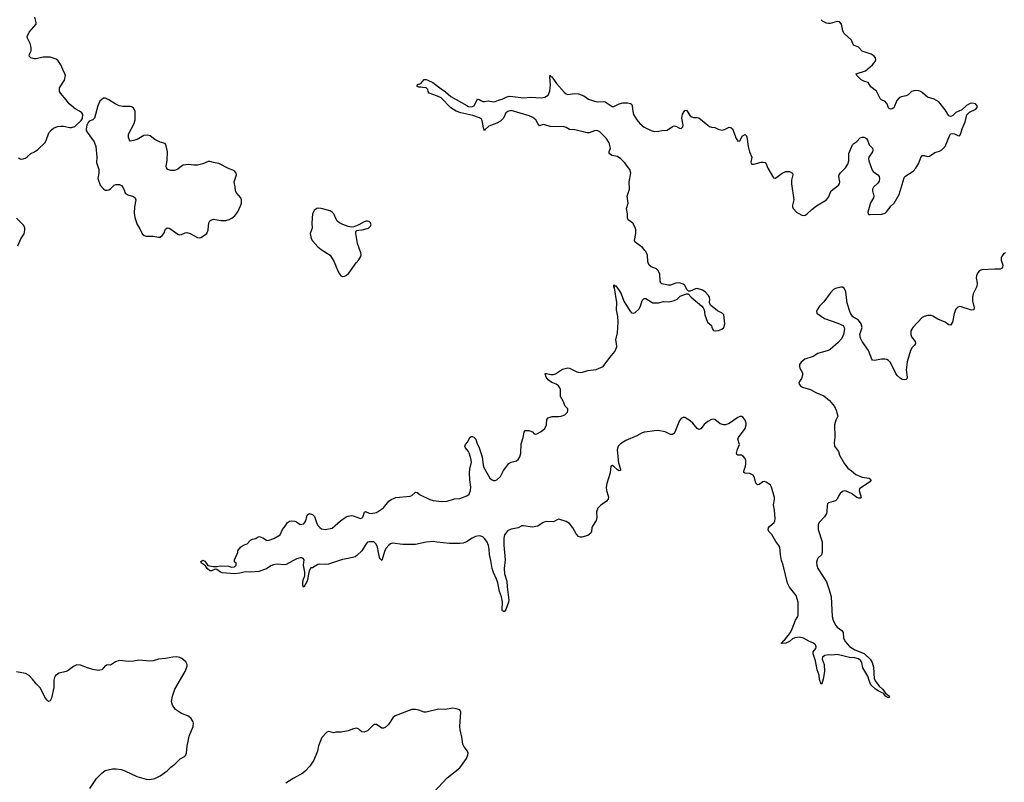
# Model space of a CAD drawing. Header units: inches. Extents: x 1603746 to 1744129, y 385869 to 533836.
# Tile 33 of 105: x 1662945 to 1674056, y 420820 to 429420. Entities that reach past the tile are written whole.
import ezdxf

# ---------------------------------------------------------------- set-up
doc = ezdxf.new("R2010")
doc.units = ezdxf.units.IN
doc.header["$MEASUREMENT"] = 0
doc.layers.add('B6462', color=7, linetype='Continuous')
doc.layers.add('B6472', color=7, linetype='Continuous')

msp = doc.modelspace()

# ---------------------------------------------------------------- linework, layer by layer
at = {"layer": 'B6462', "color": 6}
for points, elevation in [([(1662930, 427861), (1662950, 427851), (1662970, 427849), (1663010, 427860), (1663030, 427872), (1663070, 427910), (1663110, 427930), (1663150, 427957), (1663228, 428032), (1663243, 428057), (1663274, 428146), (1663302, 428178), (1663325, 428195), (1663370, 428214), (1663410, 428220), (1663439, 428219), (1663510, 428205), (1663530, 428205), (1663565, 428215), (1663637, 428283), (1663653, 428307), (1663657, 428350), (1663645, 428370), (1663619, 428390), (1663570, 428414), (1663503, 428470), (1663470, 428517), (1663405, 428590), (1663393, 428610), (1663395, 428650), (1663450, 428739), (1663460, 428790), (1663455, 428810), (1663430, 428857), (1663409, 428910), (1663377, 428957), (1663355, 428975), (1663290, 428996), (1663210, 428998), (1663130, 428978), (1663110, 428978), (1663069, 428990), (1663053, 429010), (1663056, 429030), (1663073, 429070), (1663073, 429107), (1663062, 429150), (1663032, 429210), (1663030, 429230), (1663050, 429279), (1663129, 429370), (1663129, 429390), (1663116, 429450)], 500), ([(1670000, 426818), (1669974, 426850), (1669891, 426911), (1669883, 426930), (1669899, 427010), (1669898, 427050), (1669892, 427070), (1669864, 427124), (1669810, 427164), (1669802, 427182), (1669802, 427230), (1669794, 427290), (1669811, 427350), (1669801, 427430), (1669826, 427510), (1669823, 427590), (1669840, 427690), (1669831, 427730), (1669771, 427811), (1669730, 427852), (1669690, 427877), (1669625, 427890), (1669598, 427910), (1669596, 427930), (1669611, 427970), (1669595, 428030), (1669563, 428083), (1669490, 428157), (1669470, 428168), (1669450, 428171), (1669430, 428168), (1669370, 428144), (1669350, 428146), (1669210, 428179), (1669150, 428181), (1669110, 428206), (1669090, 428213), (1668930, 428215), (1668870, 428236), (1668850, 428238), (1668810, 428225), (1668790, 428248), (1668768, 428290), (1668737, 428317), (1668695, 428335), (1668490, 428396), (1668454, 428386), (1668430, 428370), (1668403, 428310), (1668370, 428276), (1668330, 428254), (1668240, 428220), (1668199, 428181), (1668190, 428167), (1668180, 428200), (1668165, 428285), (1668157, 428297), (1668134, 428314), (1668058, 428338), (1667923, 428370), (1667870, 428388), (1667810, 428428), (1667699, 428539), (1667659, 428559), (1667567, 428590), (1667554, 428610), (1667550, 428633), (1667533, 428653), (1667490, 428654), (1667470, 428661), (1667450, 428661), (1667426, 428670), (1667429, 428671), (1667434, 428690), (1667470, 428702), (1667510, 428744), (1667530, 428745), (1667550, 428739), (1667605, 428710), (1667699, 428639), (1667750, 428607), (1667810, 428553), (1667990, 428451), (1668010, 428442), (1668043, 428437), (1668075, 428450), (1668110, 428527), (1668130, 428522), (1668148, 428508), (1668170, 428498), (1668190, 428496), (1668230, 428506), (1668290, 428494), (1668310, 428496), (1668348, 428512), (1668390, 428524), (1668434, 428546), (1668470, 428556), (1668510, 428555), (1668630, 428540), (1668710, 428548), (1668830, 428539), (1668872, 428548), (1668909, 428570), (1668927, 428613), (1668935, 428690), (1668927, 428773), (1668930, 428793), (1668938, 428778), (1668950, 428774), (1668970, 428750), (1669001, 428701), (1669090, 428603), (1669110, 428585), (1669130, 428576), (1669210, 428587), (1669250, 428583), (1669310, 428562), (1669363, 428523), (1669430, 428500), (1669470, 428494), (1669530, 428497), (1669550, 428492), (1669630, 428442), (1669650, 428441), (1669709, 428471), (1669750, 428482), (1669804, 428484), (1669836, 428476), (1669847, 428467), (1669858, 428450), (1669864, 428384), (1669873, 428350), (1669910, 428290), (1669943, 428250), (1669990, 428209), (1670000, 428204)], 400), ([(1662924, 426870), (1662959, 426950), (1662994, 427006), (1663003, 427050), (1663002, 427070), (1662990, 427100), (1662910, 427180)], 500), ([(1670000, 424770), (1669990, 424768), (1669970, 424762), (1669910, 424726), (1669786, 424674), (1669724, 424636), (1669700, 424610), (1669687, 424570), (1669702, 424422), (1669726, 424350), (1669723, 424337), (1669710, 424332), (1669690, 424342), (1669650, 424382), (1669630, 424394), (1669616, 424384), (1669608, 424310), (1669570, 424190), (1669562, 424150), (1669565, 424110), (1669587, 424050), (1669590, 424030), (1669586, 424014), (1669568, 423992), (1669498, 423942), (1669469, 423910), (1669452, 423870), (1669457, 423810), (1669449, 423771), (1669408, 423710), (1669400, 423690), (1669397, 423650), (1669388, 423630), (1669357, 423603), (1669290, 423586), (1669270, 423586), (1669250, 423593), (1669223, 423623), (1669186, 423690), (1669150, 423738), (1669110, 423761), (1669030, 423786), (1669010, 423780), (1668970, 423757), (1668890, 423762), (1668870, 423758), (1668850, 423750), (1668790, 423710), (1668770, 423703), (1668730, 423698), (1668630, 423712), (1668610, 423711), (1668569, 423691), (1668490, 423674), (1668450, 423655), (1668416, 423610), (1668407, 423573), (1668407, 423493), (1668423, 423330), (1668411, 423230), (1668417, 423170), (1668441, 423090), (1668445, 423025), (1668465, 422875), (1668462, 422850), (1668430, 422769), (1668410, 422741), (1668393, 422753), (1668390, 422766), (1668392, 422850), (1668381, 422910), (1668360, 422970), (1668342, 423070), (1668327, 423110), (1668290, 423186), (1668278, 423230), (1668263, 423323), (1668245, 423390), (1668244, 423450), (1668234, 423490), (1668215, 423535), (1668191, 423571), (1668170, 423588), (1668150, 423597), (1668130, 423599), (1668090, 423592), (1668050, 423573), (1667987, 423530), (1667950, 423518), (1667910, 423513), (1667794, 423514), (1667650, 423528), (1667610, 423536), (1667530, 423529), (1667410, 423502), (1667270, 423501), (1667150, 423518), (1667130, 423511), (1667110, 423496), (1667080, 423460), (1667066, 423434), (1667030, 423321), (1667010, 423345), (1666993, 423410), (1666983, 423470), (1666967, 423507), (1666950, 423525), (1666937, 423530), (1666887, 423533), (1666870, 423528), (1666854, 423510), (1666807, 423430), (1666750, 423376), (1666730, 423363), (1666650, 423342), (1666587, 423333), (1666430, 423281), (1666390, 423276), (1666330, 423279), (1666310, 423275), (1666250, 423240), (1666230, 423237), (1666210, 423203), (1666190, 423090), (1666150, 423021), (1666140, 423040), (1666139, 423070), (1666145, 423105), (1666161, 423150), (1666162, 423190), (1666146, 423270), (1666153, 423330), (1666143, 423343), (1666130, 423350), (1666110, 423351), (1666070, 423340), (1665950, 423275), (1665930, 423271), (1665850, 423281), (1665810, 423274), (1665780, 423260), (1665730, 423228), (1665642, 423198), (1665549, 423189), (1665490, 423195), (1665430, 423179), (1665371, 423171), (1665230, 423181), (1665210, 423190), (1665170, 423220), (1665150, 423224), (1665110, 423205), (1665090, 423205), (1665059, 423230), (1665040, 423260), (1664998, 423290), (1664990, 423310), (1665010, 423324), (1665033, 423313), (1665066, 423266), (1665126, 423254), (1665170, 423252), (1665210, 423262), (1665299, 423259), (1665334, 423246), (1665368, 423250), (1665388, 423270), (1665386, 423290), (1665368, 423308), (1665368, 423330), (1665406, 423410), (1665406, 423430), (1665435, 423470), (1665470, 423496), (1665510, 423511), (1665549, 423550), (1665570, 423561), (1665610, 423571), (1665630, 423585), (1665650, 423591), (1665690, 423576), (1665730, 423550), (1665747, 423547), (1665811, 423569), (1665885, 423610), (1665909, 423671), (1665941, 423710), (1665965, 423750), (1665990, 423765), (1666010, 423768), (1666050, 423765), (1666070, 423756), (1666110, 423728), (1666150, 423733), (1666172, 423768), (1666188, 423832), (1666210, 423851), (1666250, 423839), (1666270, 423816), (1666298, 423738), (1666312, 423712), (1666330, 423692), (1666350, 423679), (1666390, 423672), (1666470, 423687), (1666566, 423770), (1666628, 423812), (1666650, 423823), (1666689, 423829), (1666706, 423826), (1666790, 423796), (1666810, 423803), (1666817, 423810), (1666830, 423856), (1666835, 423865), (1666848, 423872), (1666890, 423855), (1666910, 423853), (1666970, 423861), (1667050, 423916), (1667111, 423990), (1667135, 424010), (1667190, 424030), (1667350, 424045), (1667370, 424056), (1667410, 424092), (1667430, 424088), (1667462, 424062), (1667571, 424010), (1667610, 423999), (1667710, 423988), (1667769, 423991), (1667850, 424016), (1667910, 424020), (1667990, 424049), (1668015, 424070), (1668033, 424110), (1668034, 424150), (1668024, 424230), (1668020, 424310), (1668024, 424350), (1668043, 424430), (1668037, 424470), (1668017, 424537), (1668010, 424551), (1667976, 424590), (1667968, 424610), (1667974, 424630), (1668000, 424660), (1668024, 424710), (1668041, 424719), (1668050, 424721), (1668070, 424714), (1668091, 424690), (1668102, 424650), (1668130, 424590), (1668162, 424490), (1668175, 424395), (1668183, 424370), (1668249, 424250), (1668270, 424233), (1668290, 424225), (1668310, 424225), (1668330, 424232), (1668370, 424270), (1668404, 424336), (1668463, 424417), (1668489, 424431), (1668550, 424446), (1668570, 424462), (1668590, 424490), (1668598, 424530), (1668604, 424636), (1668626, 424710), (1668637, 424770), (1668650, 424787), (1668690, 424788), (1668730, 424771), (1668750, 424748), (1668770, 424745), (1668782, 424750), (1668830, 424775), (1668870, 424808), (1668890, 424850), (1668895, 424910), (1668910, 424931), (1668955, 424945), (1669030, 424946), (1669055, 424950), (1669096, 424964), (1669126, 424994), (1669132, 425010), (1669129, 425030), (1669101, 425061), (1669079, 425119), (1669048, 425170), (1669046, 425250), (1669039, 425270), (1669023, 425290), (1668998, 425310), (1668949, 425330), (1668910, 425357), (1668884, 425390), (1668875, 425425), (1668878, 425430), (1668890, 425432), (1668938, 425418), (1668970, 425418), (1668990, 425426), (1669070, 425479), (1669130, 425493), (1669150, 425489), (1669230, 425450), (1669270, 425442), (1669295, 425445), (1669355, 425465), (1669450, 425474), (1669530, 425510), (1669604, 425610), (1669662, 425678), (1669682, 425730), (1669681, 425770), (1669671, 425810), (1669691, 425890), (1669700, 426010), (1669694, 426074), (1669678, 426150), (1669682, 426230), (1669656, 426396), (1669650, 426409), (1669650, 426431), (1669658, 426418), (1669670, 426419), (1669710, 426367), (1669732, 426330), (1669764, 426244), (1669830, 426138), (1669850, 426116), (1669870, 426110), (1669890, 426117), (1669930, 426154), (1669952, 426190), (1669970, 426253), (1669990, 426276), (1670000, 426276)], 400), ([(1663737, 420750), (1663810, 420864), (1663870, 420924), (1663910, 420952), (1663990, 420970), (1664032, 420972), (1664090, 420964), (1664130, 420950), (1664265, 420885), (1664370, 420855), (1664410, 420850), (1664470, 420861), (1664530, 420893), (1664608, 420950), (1664650, 420989), (1664697, 421023), (1664755, 421085), (1664803, 421110), (1664816, 421124), (1664826, 421150), (1664833, 421227), (1664858, 421342), (1664902, 421450), (1664906, 421486), (1664903, 421503), (1664881, 421541), (1664850, 421567), (1664770, 421595), (1664701, 421641), (1664669, 421690), (1664657, 421730), (1664669, 421791), (1664697, 421870), (1664811, 422070), (1664833, 422130), (1664834, 422150), (1664819, 422178), (1664776, 422216), (1664750, 422228), (1664715, 422235), (1664671, 422231), (1664590, 422216), (1664512, 422208), (1664450, 422190), (1664415, 422185), (1664290, 422197), (1664230, 422186), (1664170, 422182), (1664110, 422191), (1664067, 422193), (1664024, 422177), (1663970, 422142), (1663930, 422143), (1663921, 422139), (1663910, 422133), (1663870, 422090), (1663850, 422083), (1663830, 422082), (1663770, 422092), (1663710, 422110), (1663630, 422142), (1663590, 422145), (1663550, 422125), (1663490, 422080), (1663470, 422071), (1663390, 422050), (1663350, 422024), (1663339, 422001), (1663331, 421970), (1663328, 421890), (1663303, 421770), (1663290, 421738), (1663270, 421731), (1663250, 421749), (1663230, 421780), (1663180, 421880), (1663130, 421930), (1663090, 421983), (1663050, 422024), (1663010, 422048), (1662910, 422065)], 500), ([(1667615, 420705), (1667770, 420870), (1667910, 420982), (1667985, 421090), (1668003, 421130), (1668005, 421150), (1667998, 421170), (1667960, 421220), (1667947, 421250), (1667934, 421330), (1667914, 421410), (1667910, 421450), (1667924, 421610), (1667910, 421636), (1667870, 421649), (1667830, 421655), (1667750, 421642), (1667670, 421645), (1667530, 421610), (1667510, 421611), (1667450, 421633), (1667410, 421642), (1667370, 421642), (1667180, 421570), (1667154, 421546), (1667106, 421470), (1667070, 421438), (1667050, 421430), (1667030, 421431), (1666970, 421471), (1666950, 421471), (1666925, 421455), (1666870, 421400), (1666830, 421386), (1666807, 421390), (1666785, 421405), (1666770, 421421), (1666750, 421430), (1666710, 421422), (1666650, 421400), (1666573, 421387), (1666513, 421387), (1666490, 421378), (1666430, 421394), (1666410, 421385), (1666355, 421325), (1666318, 421230), (1666305, 421170), (1666262, 421070), (1666219, 421001), (1666171, 420949), (1666138, 420922), (1666030, 420863), (1665949, 420809)], 500)]:
    msp.add_lwpolyline(points, dxfattribs=dict(at, elevation=elevation))
at = {"layer": 'B6462', "color": 6, "elevation": 500}
for points in [[(1663914, 428534), (1663890, 428534), (1663870, 428522), (1663850, 428500), (1663825, 428450), (1663787, 428310), (1663770, 428289), (1663730, 428275), (1663718, 428262), (1663701, 428230), (1663695, 428190), (1663696, 428170), (1663706, 428150), (1663784, 428044), (1663805, 427990), (1663815, 427870), (1663813, 427810), (1663838, 427730), (1663837, 427690), (1663828, 427630), (1663854, 427554), (1663891, 427511), (1663910, 427499), (1663930, 427499), (1663950, 427502), (1663970, 427513), (1664010, 427553), (1664030, 427563), (1664070, 427563), (1664092, 427552), (1664108, 427530), (1664127, 427490), (1664131, 427470), (1664139, 427459), (1664164, 427444), (1664227, 427427), (1664247, 427410), (1664254, 427390), (1664239, 427310), (1664238, 427238), (1664243, 427190), (1664270, 427111), (1664301, 427061), (1664326, 427007), (1664350, 426985), (1664370, 426979), (1664450, 426978), (1664510, 426966), (1664530, 426969), (1664554, 426986), (1664570, 427010), (1664590, 427059), (1664610, 427073), (1664630, 427070), (1664650, 427058), (1664730, 427000), (1664750, 426995), (1664770, 426998), (1664810, 427017), (1664830, 427022), (1664870, 427009), (1664950, 426965), (1664970, 426960), (1664990, 426964), (1665043, 426997), (1665056, 427010), (1665072, 427050), (1665079, 427130), (1665089, 427151), (1665100, 427160), (1665130, 427170), (1665216, 427156), (1665270, 427157), (1665310, 427165), (1665338, 427182), (1665371, 427209), (1665405, 427255), (1665440, 427330), (1665446, 427350), (1665447, 427387), (1665440, 427410), (1665387, 427470), (1665378, 427490), (1665377, 427530), (1665363, 427590), (1665390, 427670), (1665387, 427690), (1665372, 427710), (1665350, 427724), (1665310, 427738), (1665190, 427797), (1665130, 427809), (1665090, 427822), (1665070, 427822), (1665010, 427794), (1664950, 427781), (1664910, 427779), (1664850, 427787), (1664790, 427778), (1664771, 427769), (1664730, 427735), (1664690, 427719), (1664650, 427718), (1664615, 427730), (1664600, 427750), (1664598, 427770), (1664609, 427831), (1664611, 427931), (1664598, 427998), (1664585, 428025), (1664530, 428038), (1664470, 428070), (1664417, 428110), (1664390, 428119), (1664345, 428115), (1664270, 428070), (1664230, 428057), (1664192, 428052), (1664183, 428063), (1664173, 428093), (1664172, 428130), (1664235, 428250), (1664247, 428290), (1664247, 428387), (1664230, 428421), (1664210, 428436), (1664190, 428440), (1664110, 428440), (1664067, 428447), (1664022, 428470), (1663950, 428518)], [(1666310, 427293), (1666298, 427290), (1666268, 427270), (1666250, 427230), (1666241, 427130), (1666246, 427070), (1666222, 427010), (1666234, 426954), (1666250, 426925), (1666310, 426860), (1666348, 426830), (1666450, 426764), (1666492, 426690), (1666530, 426596), (1666553, 426553), (1666570, 426531), (1666583, 426523), (1666610, 426526), (1666630, 426536), (1666659, 426561), (1666742, 426678), (1666770, 426711), (1666794, 426750), (1666798, 426770), (1666796, 426790), (1666758, 426898), (1666736, 427010), (1666739, 427030), (1666750, 427041), (1666770, 427048), (1666810, 427051), (1666879, 427070), (1666903, 427090), (1666910, 427105), (1666905, 427130), (1666890, 427143), (1666870, 427149), (1666853, 427147), (1666830, 427140), (1666770, 427106), (1666715, 427085), (1666690, 427082), (1666650, 427087), (1666590, 427109), (1666552, 427130), (1666529, 427149), (1666515, 427170), (1666488, 427230), (1666471, 427251), (1666450, 427265), (1666348, 427290)]]:
    msp.add_lwpolyline(points, close=True, dxfattribs=at)
at = {"layer": 'B6472', "color": 6, "elevation": 400}
for points in [[(1670000, 428204), (1670070, 428170), (1670110, 428161), (1670156, 428164), (1670192, 428172), (1670250, 428173), (1670310, 428217), (1670330, 428225), (1670350, 428219), (1670390, 428197), (1670410, 428193), (1670427, 428210), (1670431, 428229), (1670418, 428310), (1670425, 428355), (1670450, 428396), (1670470, 428399), (1670510, 428335), (1670530, 428324), (1670550, 428319), (1670590, 428319), (1670610, 428312), (1670690, 428244), (1670730, 428216), (1670750, 428208), (1670790, 428204), (1670827, 428187), (1670870, 428176), (1670900, 428180), (1670950, 428207), (1670970, 428206), (1670990, 428188), (1671030, 428079), (1671050, 428052), (1671070, 428053), (1671103, 428110), (1671130, 428126), (1671146, 428110), (1671150, 428099), (1671164, 427990), (1671180, 427930), (1671208, 427870), (1671194, 427814), (1671200, 427800), (1671210, 427791), (1671230, 427790), (1671312, 427812), (1671335, 427815), (1671357, 427810), (1671370, 427795), (1671387, 427747), (1671450, 427635), (1671470, 427634), (1671490, 427644), (1671550, 427690), (1671590, 427709), (1671630, 427708), (1671664, 427690), (1671669, 427670), (1671655, 427610), (1671653, 427570), (1671679, 427390), (1671666, 427330), (1671666, 427310), (1671673, 427290), (1671709, 427250), (1671770, 427217), (1671790, 427213), (1671810, 427216), (1671830, 427229), (1671882, 427278), (1671938, 427322), (1672050, 427389), (1672070, 427417), (1672103, 427490), (1672186, 427554), (1672196, 427570), (1672201, 427590), (1672189, 427650), (1672191, 427670), (1672206, 427694), (1672262, 427750), (1672291, 427789), (1672303, 427830), (1672300, 427910), (1672343, 428010), (1672356, 428024), (1672392, 428048), (1672430, 428086), (1672450, 428094), (1672470, 428096), (1672490, 428088), (1672499, 428079), (1672510, 428062), (1672529, 428009), (1672570, 427970), (1672573, 427950), (1672569, 427930), (1672528, 427870), (1672525, 427850), (1672528, 427830), (1672565, 427725), (1672576, 427710), (1672629, 427670), (1672643, 427650), (1672648, 427630), (1672642, 427598), (1672630, 427575), (1672578, 427530), (1672568, 427510), (1672568, 427490), (1672583, 427430), (1672578, 427410), (1672547, 427353), (1672530, 427303), (1672516, 427250), (1672520, 427230), (1672530, 427222), (1672542, 427222), (1672672, 427228), (1672710, 427237), (1672728, 427252), (1672779, 427321), (1672811, 427350), (1672871, 427449), (1672924, 427636), (1672935, 427650), (1673027, 427713), (1673056, 427744), (1673090, 427802), (1673115, 427865), (1673130, 427889), (1673150, 427890), (1673190, 427879), (1673210, 427882), (1673270, 427923), (1673323, 427937), (1673350, 427953), (1673387, 427990), (1673441, 428119), (1673450, 428133), (1673470, 428137), (1673492, 428132), (1673530, 428114), (1673550, 428112), (1673565, 428135), (1673581, 428190), (1673613, 428270), (1673634, 428346), (1673664, 428376), (1673735, 428410), (1673750, 428430), (1673748, 428450), (1673730, 428471), (1673690, 428478), (1673670, 428474), (1673630, 428451), (1673576, 428404), (1673510, 428375), (1673470, 428336), (1673448, 428328), (1673430, 428335), (1673390, 428405), (1673315, 428495), (1673263, 428523), (1673190, 428548), (1673134, 428594), (1673110, 428609), (1673090, 428616), (1673050, 428621), (1673008, 428612), (1672969, 428571), (1672950, 428560), (1672890, 428550), (1672870, 428539), (1672843, 428510), (1672810, 428426), (1672790, 428413), (1672770, 428411), (1672757, 428417), (1672748, 428428), (1672733, 428470), (1672724, 428484), (1672710, 428496), (1672670, 428517), (1672653, 428533), (1672613, 428613), (1672550, 428663), (1672519, 428710), (1672470, 428725), (1672441, 428741), (1672391, 428790), (1672385, 428810), (1672490, 428844), (1672568, 428910), (1672599, 428950), (1672605, 428970), (1672603, 428990), (1672588, 429010), (1672552, 429030), (1672450, 429065), (1672411, 429111), (1672354, 429134), (1672330, 429191), (1672243, 429270), (1672233, 429293), (1672217, 429370), (1672195, 429395), (1672170, 429400), (1672090, 429379), (1672070, 429376), (1672050, 429380), (1672005, 429405), (1671990, 429420)], [(1670000, 426276), (1670010, 426275), (1670070, 426237), (1670090, 426228), (1670153, 426227), (1670210, 426241), (1670270, 426239), (1670330, 426252), (1670364, 426270), (1670399, 426301), (1670470, 426328), (1670488, 426328), (1670522, 426290), (1670641, 426190), (1670658, 426170), (1670667, 426150), (1670678, 426090), (1670708, 426010), (1670750, 425970), (1670755, 425950), (1670775, 425915), (1670791, 425911), (1670830, 425914), (1670869, 425930), (1670892, 425950), (1670903, 425990), (1670892, 426092), (1670872, 426112), (1670818, 426138), (1670741, 426201), (1670729, 426229), (1670732, 426270), (1670727, 426290), (1670716, 426310), (1670680, 426350), (1670650, 426370), (1670590, 426388), (1670570, 426386), (1670510, 426360), (1670490, 426357), (1670475, 426375), (1670450, 426422), (1670430, 426437), (1670390, 426453), (1670350, 426447), (1670290, 426426), (1670265, 426425), (1670190, 426442), (1670181, 426450), (1670172, 426470), (1670169, 426550), (1670149, 426590), (1670130, 426610), (1670070, 426633), (1670047, 426650), (1670034, 426690), (1670030, 426770), (1670006, 426810), (1670000, 426818)], [(1674070, 426791), (1674050, 426782), (1674030, 426758), (1674022, 426730), (1674022, 426710), (1674040, 426650), (1674036, 426630), (1674025, 426615), (1674010, 426607), (1673950, 426608), (1673802, 426598), (1673790, 426595), (1673770, 426580), (1673750, 426554), (1673741, 426530), (1673739, 426510), (1673748, 426450), (1673745, 426410), (1673706, 426330), (1673697, 426290), (1673698, 426250), (1673715, 426170), (1673710, 426148), (1673690, 426143), (1673673, 426147), (1673570, 426183), (1673550, 426185), (1673530, 426179), (1673510, 426156), (1673490, 426108), (1673470, 426008), (1673450, 425974), (1673430, 425979), (1673388, 426010), (1673304, 426044), (1673250, 426076), (1673230, 426084), (1673194, 426086), (1673150, 426073), (1673130, 426061), (1673024, 425950), (1673002, 425910), (1673000, 425870), (1673010, 425842), (1673048, 425790), (1673054, 425770), (1673044, 425750), (1673017, 425723), (1672996, 425690), (1672958, 425562), (1672948, 425470), (1672959, 425390), (1672956, 425370), (1672950, 425364), (1672930, 425360), (1672904, 425364), (1672879, 425379), (1672847, 425407), (1672831, 425431), (1672770, 425554), (1672750, 425576), (1672730, 425589), (1672707, 425593), (1672670, 425592), (1672590, 425575), (1672570, 425580), (1672561, 425590), (1672523, 425690), (1672451, 425790), (1672433, 425830), (1672427, 425870), (1672450, 425950), (1672440, 425990), (1672410, 426032), (1672348, 426068), (1672317, 426117), (1672284, 426224), (1672268, 426350), (1672250, 426391), (1672230, 426405), (1672210, 426405), (1672150, 426387), (1672130, 426377), (1672090, 426335), (1672020, 426240), (1671972, 426190), (1671944, 426150), (1671936, 426130), (1671939, 426110), (1672026, 426050), (1672178, 425998), (1672239, 425970), (1672250, 425950), (1672251, 425932), (1672241, 425870), (1672218, 425822), (1672182, 425778), (1672090, 425702), (1672069, 425691), (1671950, 425654), (1671897, 425623), (1671805, 425590), (1671762, 425558), (1671746, 425530), (1671743, 425510), (1671749, 425490), (1671777, 425437), (1671780, 425410), (1671766, 425374), (1671738, 425330), (1671739, 425310), (1671755, 425290), (1671777, 425277), (1671868, 425248), (1671930, 425215), (1672020, 425180), (1672084, 425124), (1672138, 425058), (1672157, 425017), (1672177, 424950), (1672156, 424904), (1672138, 424850), (1672143, 424710), (1672134, 424650), (1672138, 424610), (1672183, 424550), (1672194, 424510), (1672251, 424410), (1672290, 424362), (1672333, 424333), (1672381, 424290), (1672450, 424262), (1672532, 424250), (1672555, 424230), (1672537, 424210), (1672423, 424130), (1672416, 424110), (1672441, 424030), (1672437, 424023), (1672410, 424023), (1672390, 424031), (1672330, 424075), (1672270, 424104), (1672250, 424107), (1672230, 424100), (1672204, 424076), (1672187, 424053), (1672168, 424012), (1672150, 423993), (1672071, 423970), (1672060, 423960), (1672056, 423944), (1672054, 423870), (1672049, 423850), (1672027, 423813), (1671966, 423750), (1671956, 423724), (1671957, 423670), (1672001, 423530), (1672002, 423410), (1671993, 423387), (1671957, 423350), (1671945, 423330), (1671938, 423302), (1671939, 423270), (1671953, 423230), (1672050, 423080), (1672081, 422990), (1672100, 422910), (1672114, 422690), (1672125, 422650), (1672150, 422591), (1672168, 422570), (1672222, 422530), (1672239, 422510), (1672241, 422450), (1672249, 422430), (1672264, 422404), (1672310, 422352), (1672370, 422313), (1672474, 422274), (1672543, 422210), (1672565, 422170), (1672580, 422120), (1672587, 421987), (1672601, 421961), (1672644, 421904), (1672680, 421870), (1672720, 421820), (1672760, 421790), (1672750, 421773), (1672714, 421790), (1672696, 421816), (1672684, 421824), (1672631, 421850), (1672602, 421870), (1672550, 421919), (1672530, 421967), (1672517, 422017), (1672459, 422110), (1672447, 422170), (1672437, 422190), (1672410, 422212), (1672370, 422224), (1672310, 422226), (1672250, 422244), (1672170, 422260), (1672110, 422252), (1672070, 422257), (1672029, 422250), (1672003, 422230), (1672001, 422210), (1672021, 422150), (1672027, 422070), (1672010, 421982), (1671995, 421930), (1671990, 421927), (1671970, 421979), (1671966, 422030), (1671942, 422090), (1671924, 422190), (1671899, 422270), (1671900, 422290), (1671930, 422330), (1671933, 422347), (1671925, 422370), (1671918, 422378), (1671901, 422390), (1671851, 422411), (1671790, 422445), (1671750, 422458), (1671690, 422449), (1671664, 422436), (1671630, 422409), (1671590, 422389), (1671550, 422387), (1671539, 422390), (1671556, 422404), (1671556, 422410), (1671577, 422423), (1671642, 422510), (1671662, 422550), (1671698, 422650), (1671724, 422690), (1671730, 422710), (1671729, 422850), (1671706, 422926), (1671630, 423022), (1671610, 423065), (1671560, 423270), (1671542, 423322), (1671530, 423390), (1671523, 423470), (1671513, 423490), (1671476, 423536), (1671433, 423613), (1671399, 423650), (1671391, 423670), (1671394, 423690), (1671408, 423710), (1671458, 423750), (1671467, 423770), (1671469, 423790), (1671464, 423890), (1671450, 423950), (1671463, 424010), (1671463, 424030), (1671428, 424148), (1671416, 424170), (1671402, 424182), (1671370, 424204), (1671350, 424212), (1671330, 424208), (1671290, 424177), (1671270, 424173), (1671250, 424193), (1671238, 424258), (1671223, 424283), (1671184, 424304), (1671128, 424308), (1671115, 424315), (1671115, 424330), (1671134, 424386), (1671138, 424410), (1671137, 424450), (1671131, 424470), (1671110, 424498), (1671090, 424509), (1671050, 424511), (1671038, 424518), (1671033, 424530), (1671044, 424576), (1671069, 424630), (1671050, 424690), (1671056, 424710), (1671131, 424810), (1671144, 424850), (1671143, 424870), (1671130, 424905), (1671110, 424934), (1671090, 424946), (1671070, 424944), (1671050, 424934), (1670950, 424868), (1670910, 424851), (1670890, 424850), (1670850, 424864), (1670790, 424913), (1670770, 424915), (1670750, 424910), (1670710, 424887), (1670670, 424855), (1670630, 424806), (1670610, 424800), (1670590, 424811), (1670539, 424870), (1670510, 424897), (1670450, 424933), (1670430, 424935), (1670410, 424924), (1670390, 424901), (1670338, 424770), (1670327, 424753), (1670310, 424741), (1670290, 424743), (1670230, 424772), (1670150, 424786), (1670110, 424785), (1670000, 424770)]]:
    msp.add_lwpolyline(points, dxfattribs=at)

doc.saveas('drawing.dxf')
